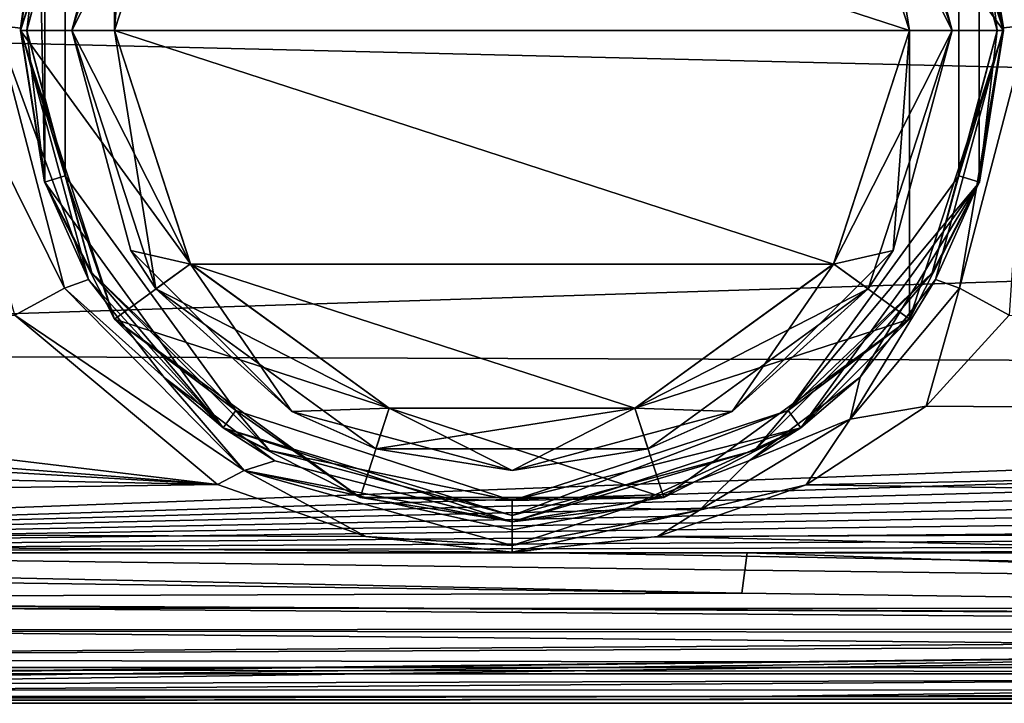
# Model space of a CAD drawing. Header units: millimetres. Extents: x -139 to 105, y 4 to 139.
# Tile 8 of 20: x -12 to 12, y 53 to 69. Entities that reach past the tile are written whole.
import ezdxf

# ---------------------------------------------------------------- set-up
doc = ezdxf.new("R2010")
doc.units = ezdxf.units.MM
doc.header["$LTSCALE"] = 69.95134
for name, color, linetype in [('101', 7, 'CONTINUOUS'), ('103', 7, 'CONTINUOUS'), ('106', 7, 'CONTINUOUS'), ('125', 7, 'CONTINUOUS'), ('165', 7, 'CONTINUOUS'), ('166', 7, 'CONTINUOUS'), ('167', 7, 'CONTINUOUS'), ('168', 7, 'CONTINUOUS'), ('170', 7, 'CONTINUOUS'), ('171', 7, 'CONTINUOUS'), ('172', 7, 'CONTINUOUS'), ('173', 7, 'CONTINUOUS'), ('178', 7, 'CONTINUOUS'), ('28', 7, 'CONTINUOUS'), ('29', 7, 'CONTINUOUS'), ('30', 7, 'CONTINUOUS'), ('31', 7, 'CONTINUOUS'), ('32', 7, 'CONTINUOUS'), ('33', 7, 'CONTINUOUS'), ('34', 7, 'CONTINUOUS'), ('35', 7, 'CONTINUOUS'), ('36', 7, 'CONTINUOUS'), ('37', 7, 'CONTINUOUS'), ('38', 7, 'CONTINUOUS'), ('39', 7, 'CONTINUOUS')]:
    doc.layers.add(name, color=color, linetype=linetype)

msp = doc.modelspace()

# ---------------------------------------------------------------- linework, layer by layer
at = {"layer": '101', "color": 7, "linetype": 'CONTINUOUS'}
for points in [[(51, 54.793, -2.076), (-40, 53.734, -6.612), (-40, 53.602, -7.178), (51, 54.793, -2.076)], [(51, 54.793, -2.076), (6.29, 54.284, -4.261), (-40, 53.734, -6.612), (51, 54.793, -2.076)], [(51.001, 54.074, -4.997), (51, 54.793, -2.076), (-40, 53.471, -7.739), (51.001, 54.074, -4.997)], [(-40, 53.471, -7.739), (51, 54.793, -2.076), (-40, 53.602, -7.178), (-40, 53.471, -7.739)], [(-39.999, 53.752, -6.542), (-40, 53.734, -6.612), (6.29, 54.284, -4.261), (-39.999, 53.752, -6.542)], [(5.499, 53.473, -7.739), (51.001, 54.074, -4.997), (-40, 53.471, -7.739), (5.499, 53.473, -7.739)], [(51, 53.473, -7.739), (51.001, 54.074, -4.997), (5.499, 53.473, -7.739), (51, 53.473, -7.739)]]:
    msp.add_3dface(points, dxfattribs=at)
at = {"layer": '103', "color": 7, "linetype": 'CONTINUOUS'}
for points in [[(-75, 62.397, -19.583), (-57.5, 62.397, -19.583), (-6.891, 58.431, -18.361), (-75, 62.397, -19.583)], [(-75, 59.806, -18.995), (-75, 62.397, -19.583), (-6.891, 58.431, -18.361), (-75, 59.806, -18.995)], [(-57.5, 62.397, -19.583), (-40, 62.397, -19.583), (-6.891, 58.431, -18.361), (-57.5, 62.397, -19.583)], [(-6.891, 58.431, -18.361), (-40, 62.397, -19.583), (-11.636, 62.397, -19.583), (-6.891, 58.431, -18.361)], [(11.636, 62.397, -19.583), (75, 59.807, -18.995), (9.691, 60.27, -19.155), (11.636, 62.397, -19.583)], [(9.691, 60.27, -19.155), (75, 59.807, -18.995), (6.888, 58.429, -18.36), (9.691, 60.27, -19.155)], [(-75, 57.461, -17.746), (-75, 59.806, -18.995), (-6.891, 58.431, -18.361), (-75, 57.461, -17.746)], [(75, 59.807, -18.995), (75, 57.464, -17.748), (6.888, 58.429, -18.36), (75, 59.807, -18.995)], [(-3.418, 57.221, -17.568), (-75, 57.461, -17.746), (-6.891, 58.431, -18.361), (-3.418, 57.221, -17.568)], [(6.888, 58.429, -18.36), (75, 57.464, -17.748), (3.409, 57.219, -17.567), (6.888, 58.429, -18.36)], [(-75, 55.535, -15.932), (-75, 57.461, -17.746), (75, 55.537, -15.935), (-75, 55.535, -15.932)], [(75, 55.537, -15.935), (-75, 57.461, -17.746), (0, 56.851, -17.271), (75, 55.537, -15.935)], [(0, 56.851, -17.271), (-75, 57.461, -17.746), (-3.418, 57.221, -17.568), (0, 56.851, -17.271)], [(75, 57.464, -17.748), (75, 55.537, -15.935), (3.409, 57.219, -17.567), (75, 57.464, -17.748)], [(3.409, 57.219, -17.567), (75, 55.537, -15.935), (0, 56.851, -17.271), (3.409, 57.219, -17.567)], [(75, 54.152, -13.678), (-75, 55.535, -15.932), (75, 55.537, -15.935), (75, 54.152, -13.678)], [(-75, 54.152, -13.678), (-75, 55.535, -15.932), (75, 54.152, -13.678), (-75, 54.152, -13.678)], [(-70.836, 54.006, -13.331), (-75, 54.152, -13.678), (70.782, 54.001, -13.318), (-70.836, 54.006, -13.331)], [(70.782, 54.001, -13.318), (-75, 54.152, -13.678), (75, 54.152, -13.678), (70.782, 54.001, -13.318)], [(-67.499, 53.629, -12.192), (-70.836, 54.006, -13.331), (70.782, 54.001, -13.318), (-67.499, 53.629, -12.192)], [(67.444, 53.622, -12.165), (-67.499, 53.629, -12.192), (70.782, 54.001, -13.318), (67.444, 53.622, -12.165)], [(-64.933, 53.315, -10.276), (-67.499, 53.629, -12.192), (67.444, 53.622, -12.165), (-64.933, 53.315, -10.276)], [(64.908, 53.313, -10.243), (-64.933, 53.315, -10.276), (67.444, 53.622, -12.165), (64.908, 53.313, -10.243)], [(51, 53.473, -7.739), (5.499, 53.473, -7.739), (-64.933, 53.315, -10.276), (51, 53.473, -7.739)], [(51, 53.473, -7.739), (-64.933, 53.315, -10.276), (56.989, 53.473, -7.739), (51, 53.473, -7.739)], [(5.499, 53.473, -7.739), (-40, 53.471, -7.739), (-64.933, 53.315, -10.276), (5.499, 53.473, -7.739)], [(56.989, 53.473, -7.739), (-64.933, 53.315, -10.276), (62.978, 53.473, -7.739), (56.989, 53.473, -7.739)], [(62.978, 53.473, -7.739), (-64.933, 53.315, -10.276), (64.908, 53.313, -10.243), (62.978, 53.473, -7.739)]]:
    msp.add_3dface(points, dxfattribs=at)
at = {"layer": '106', "color": 7, "linetype": 'CONTINUOUS'}
for points in [[(100.5, 66.062, 17.32), (100.5, 76.062, 20), (-40, 69.442, 18.872), (100.5, 66.062, 17.32)], [(-40, 61.515, 13.725), (100.5, 66.062, 17.32), (-40, 69.442, 18.872), (-40, 61.515, 13.725)], [(75, 61.133, 13.308), (100.5, 66.062, 17.32), (-40, 61.515, 13.725), (75, 61.133, 13.308)], [(-40, 56.837, 5.513), (75, 61.133, 13.308), (-40, 61.515, 13.725), (-40, 56.837, 5.513)], [(69.396, 60.257, 12.255), (75, 61.133, 13.308), (-40, 56.837, 5.513), (69.396, 60.257, 12.255)], [(67.903, 59.796, 11.636), (69.396, 60.257, 12.255), (-40, 56.837, 5.513), (67.903, 59.796, 11.636)], [(66.624, 59.337, 10.966), (67.903, 59.796, 11.636), (-40, 56.837, 5.513), (66.624, 59.337, 10.966)], [(65.535, 58.898, 10.265), (66.624, 59.337, 10.966), (-40, 56.837, 5.513), (65.535, 58.898, 10.265)], [(64.614, 58.49, 9.549), (65.535, 58.898, 10.265), (-40, 56.837, 5.513), (64.614, 58.49, 9.549)], [(63.841, 58.118, 8.831), (64.614, 58.49, 9.549), (-40, 56.837, 5.513), (63.841, 58.118, 8.831)], [(63.056, 57.71, 7.948), (63.841, 58.118, 8.831), (-40, 56.837, 5.513), (63.056, 57.71, 7.948)], [(62.447, 57.363, 7.093), (63.056, 57.71, 7.948), (-40, 56.837, 5.513), (62.447, 57.363, 7.093)], [(61.991, 57.074, 6.278), (62.447, 57.363, 7.093), (-40, 56.837, 5.513), (61.991, 57.074, 6.278)], [(5.5, 56.835, 5.514), (61.991, 57.074, 6.278), (-40, 56.837, 5.513), (5.5, 56.835, 5.514)], [(51, 56.832, 5.514), (61.991, 57.074, 6.278), (5.5, 56.835, 5.514), (51, 56.832, 5.514)]]:
    msp.add_3dface(points, dxfattribs=at)
at = {"layer": '125', "color": 7, "linetype": 'CONTINUOUS'}
for points in [[(-40, 56.52, 4.353), (-39.977, 55.738, 1.552), (5.381, 55.893, 2.071), (-40, 56.52, 4.353)], [(5.381, 55.893, 2.071), (-39.977, 55.738, 1.552), (51, 55.263, -0.222), (5.381, 55.893, 2.071)], [(-39.977, 55.738, 1.552), (-40.036, 55.023, -1.132), (50.999, 55.065, -0.973), (-39.977, 55.738, 1.552)], [(51, 55.263, -0.222), (-39.977, 55.738, 1.552), (51, 55.243, -0.298), (51, 55.263, -0.222)], [(51, 55.243, -0.298), (-39.977, 55.738, 1.552), (50.999, 55.065, -0.973), (51, 55.243, -0.298)], [(50.999, 55.065, -0.973), (-40.036, 55.023, -1.132), (51, 54.947, -1.432), (50.999, 55.065, -0.973)], [(-40.036, 55.023, -1.132), (-39.985, 54.35, -3.822), (51, 54.947, -1.432), (-40.036, 55.023, -1.132)], [(-39.985, 54.35, -3.822), (51, 54.81, -2.002), (51, 54.947, -1.432), (-39.985, 54.35, -3.822)], [(51, 54.81, -2.002), (-39.985, 54.35, -3.822), (6.29, 54.284, -4.261), (51, 54.81, -2.002)], [(6.29, 54.284, -4.261), (51, 54.793, -2.076), (51, 54.81, -2.002), (6.29, 54.284, -4.261)], [(-39.999, 53.752, -6.542), (6.29, 54.284, -4.261), (-39.985, 54.35, -3.822), (-39.999, 53.752, -6.542)]]:
    msp.add_3dface(points, dxfattribs=at)
at = {"layer": '165', "color": 7, "linetype": 'CONTINUOUS'}
for points in [[(-11.543, 76.063, -20), (-10.336, 75.331, -20.583), (-12.088, 69.187, -20.49), (-11.543, 76.063, -20)], [(-12.088, 69.187, -20.49), (-10.336, 75.331, -20.583), (-11.069, 72.183, -21.977), (-12.088, 69.187, -20.49)], [(-11.5, 69.113, -21.906), (-12.088, 69.187, -20.49), (-11.069, 72.183, -21.977), (-11.5, 69.113, -21.906)], [(-10.473, 63.029, -20.164), (-13.499, 69.133, -19.905), (-12.088, 69.187, -20.49), (-10.473, 63.029, -20.164)], [(-11.636, 62.397, -19.583), (-13.499, 69.133, -19.905), (-10.473, 63.029, -20.164), (-11.636, 62.397, -19.583)], [(-9.912, 63.232, -21.575), (-12.088, 69.187, -20.49), (-11.5, 69.113, -21.906), (-9.912, 63.232, -21.575)], [(-12.088, 69.187, -20.49), (-9.912, 63.232, -21.575), (-10.473, 63.029, -20.164), (-12.088, 69.187, -20.49)]]:
    msp.add_3dface(points, dxfattribs=at)
at = {"layer": '166', "color": 7, "linetype": 'CONTINUOUS'}
for points in [[(-10.473, 63.029, -20.164), (-9.912, 63.232, -21.575), (-8.138, 60.938, -21.015), (-10.473, 63.029, -20.164)], [(-11.636, 62.397, -19.583), (-10.473, 63.029, -20.164), (-6.27, 58.761, -18.699), (-11.636, 62.397, -19.583)], [(-6.27, 58.761, -18.699), (-10.473, 63.029, -20.164), (-8.138, 60.938, -21.015), (-6.27, 58.761, -18.699)], [(-6.891, 58.431, -18.361), (-11.636, 62.397, -19.583), (-6.27, 58.761, -18.699), (-6.891, 58.431, -18.361)], [(-5.547, 58.989, -19.984), (-6.27, 58.761, -18.699), (-8.138, 60.938, -21.015), (-5.547, 58.989, -19.984)], [(-3.418, 57.221, -17.568), (-6.891, 58.431, -18.361), (-6.27, 58.761, -18.699), (-3.418, 57.221, -17.568)], [(0, 57.563, -18.801), (-6.27, 58.761, -18.699), (-5.547, 58.989, -19.984), (0, 57.563, -18.801)], [(0, 57.007, -17.417), (-3.418, 57.221, -17.568), (-6.27, 58.761, -18.699), (0, 57.007, -17.417)], [(0, 57.007, -17.417), (-6.27, 58.761, -18.699), (0, 57.376, -17.957), (0, 57.007, -17.417)], [(-6.27, 58.761, -18.699), (0, 57.563, -18.801), (0, 57.376, -17.957), (-6.27, 58.761, -18.699)], [(0, 56.851, -17.271), (-3.418, 57.221, -17.568), (0, 57.007, -17.417), (0, 56.851, -17.271)]]:
    msp.add_3dface(points, dxfattribs=at)
at = {"layer": '167', "color": 7, "linetype": 'CONTINUOUS'}
for points in [[(10.474, 63.029, -20.164), (7.914, 59.963, -19.34), (9.912, 63.232, -21.575), (10.474, 63.029, -20.164)], [(9.912, 63.232, -21.575), (7.914, 59.963, -19.34), (8.151, 60.95, -21.02), (9.912, 63.232, -21.575)], [(10.474, 63.029, -20.164), (9.691, 60.27, -19.155), (7.914, 59.963, -19.34), (10.474, 63.029, -20.164)], [(11.636, 62.397, -19.583), (9.691, 60.27, -19.155), (10.474, 63.029, -20.164), (11.636, 62.397, -19.583)], [(8.151, 60.95, -21.02), (7.914, 59.963, -19.34), (5.555, 58.993, -19.987), (8.151, 60.95, -21.02)], [(9.691, 60.27, -19.155), (6.888, 58.429, -18.36), (7.914, 59.963, -19.34), (9.691, 60.27, -19.155)], [(7.914, 59.963, -19.34), (6.888, 58.429, -18.36), (4.386, 57.83, -18.074), (7.914, 59.963, -19.34)], [(7.914, 59.963, -19.34), (4.386, 57.83, -18.074), (5.555, 58.993, -19.987), (7.914, 59.963, -19.34)], [(5.555, 58.993, -19.987), (4.386, 57.83, -18.074), (2.671, 57.877, -19.101), (5.555, 58.993, -19.987)], [(6.888, 58.429, -18.36), (3.409, 57.219, -17.567), (4.386, 57.83, -18.074), (6.888, 58.429, -18.36)], [(0, 57.007, -17.417), (0, 57.376, -17.957), (2.671, 57.877, -19.101), (0, 57.007, -17.417)], [(4.386, 57.83, -18.074), (0, 57.007, -17.417), (2.671, 57.877, -19.101), (4.386, 57.83, -18.074)], [(0, 57.376, -17.957), (0, 57.563, -18.801), (2.671, 57.877, -19.101), (0, 57.376, -17.957)], [(3.409, 57.219, -17.567), (0, 56.851, -17.271), (4.386, 57.83, -18.074), (3.409, 57.219, -17.567)], [(0, 56.851, -17.271), (0, 57.007, -17.417), (4.386, 57.83, -18.074), (0, 56.851, -17.271)]]:
    msp.add_3dface(points, dxfattribs=at)
at = {"layer": '168', "color": 7, "linetype": 'CONTINUOUS'}
for points in [[(10.336, 75.331, -20.583), (12.088, 69.186, -20.49), (9.833, 75.026, -22), (10.336, 75.331, -20.583)], [(10.336, 75.331, -20.583), (13.002, 72.723, -19.976), (12.088, 69.186, -20.49), (10.336, 75.331, -20.583)], [(9.833, 75.026, -22), (12.088, 69.186, -20.49), (11.5, 69.127, -21.906), (9.833, 75.026, -22)], [(11.636, 62.397, -19.583), (10.474, 63.029, -20.164), (12.088, 69.186, -20.49), (11.636, 62.397, -19.583)], [(12.088, 69.186, -20.49), (10.474, 63.029, -20.164), (11.5, 69.127, -21.906), (12.088, 69.186, -20.49)], [(10.474, 63.029, -20.164), (9.912, 63.232, -21.575), (11.5, 69.127, -21.906), (10.474, 63.029, -20.164)]]:
    msp.add_3dface(points, dxfattribs=at)
at = {"layer": '170', "color": 7, "linetype": 'CONTINUOUS'}
for points in [[(9.833, 75.026, -22), (11.5, 69.127, -21.906), (10.937, 72.616, -27.5), (9.833, 75.026, -22)], [(10.937, 72.616, -27.5), (11.5, 69.127, -21.906), (10.937, 65.509, -27.5), (10.937, 72.616, -27.5)], [(11.5, 69.127, -21.906), (9.912, 63.232, -21.575), (10.937, 65.509, -27.5), (11.5, 69.127, -21.906)], [(10.937, 65.509, -27.5), (8.151, 60.95, -21.02), (6.76, 59.759, -27.5), (10.937, 65.509, -27.5)], [(9.912, 63.232, -21.575), (8.151, 60.95, -21.02), (10.937, 65.509, -27.5), (9.912, 63.232, -21.575)], [(8.151, 60.95, -21.02), (5.555, 58.993, -19.987), (6.76, 59.759, -27.5), (8.151, 60.95, -21.02)], [(2.671, 57.877, -19.101), (0, 57.563, -18.801), (6.76, 59.759, -27.5), (2.671, 57.877, -19.101)], [(0, 57.563, -18.801), (0, 57.563, -27.5), (6.76, 59.759, -27.5), (0, 57.563, -18.801)], [(5.555, 58.993, -19.987), (2.671, 57.877, -19.101), (6.76, 59.759, -27.5), (5.555, 58.993, -19.987)]]:
    msp.add_3dface(points, dxfattribs=at)
at = {"layer": '171', "color": 7, "linetype": 'CONTINUOUS'}
for points in [[(11.354, 69.063, -27.854), (10.461, 72.464, -28), (9.832, 74.74, -27.854), (11.354, 69.063, -27.854)], [(10.937, 72.616, -27.5), (11.354, 69.063, -27.854), (9.832, 74.74, -27.854), (10.937, 72.616, -27.5)], [(10.937, 72.616, -27.5), (10.937, 65.509, -27.5), (11.354, 69.063, -27.854), (10.937, 72.616, -27.5)], [(10.461, 65.661, -28), (10.461, 72.464, -28), (11.354, 69.063, -27.854), (10.461, 65.661, -28)], [(9.832, 63.386, -27.854), (10.461, 65.661, -28), (11.354, 69.063, -27.854), (9.832, 63.386, -27.854)], [(10.937, 65.509, -27.5), (9.832, 63.386, -27.854), (11.354, 69.063, -27.854), (10.937, 65.509, -27.5)], [(6.466, 60.165, -28), (10.461, 65.661, -28), (9.832, 63.386, -27.854), (6.466, 60.165, -28)], [(10.937, 65.509, -27.5), (6.76, 59.759, -27.5), (9.832, 63.386, -27.854), (10.937, 65.509, -27.5)], [(5.677, 59.23, -27.854), (6.466, 60.165, -28), (9.832, 63.386, -27.854), (5.677, 59.23, -27.854)], [(6.76, 59.759, -27.5), (5.677, 59.23, -27.854), (9.832, 63.386, -27.854), (6.76, 59.759, -27.5)], [(0, 58.063, -28), (6.466, 60.165, -28), (0, 57.709, -27.854), (0, 58.063, -28)], [(0, 57.709, -27.854), (6.466, 60.165, -28), (5.677, 59.23, -27.854), (0, 57.709, -27.854)], [(6.76, 59.759, -27.5), (0, 57.563, -27.5), (5.677, 59.23, -27.854), (6.76, 59.759, -27.5)], [(0, 57.563, -27.5), (0, 57.709, -27.854), (5.677, 59.23, -27.854), (0, 57.563, -27.5)]]:
    msp.add_3dface(points, dxfattribs=at)
at = {"layer": '172', "color": 7, "linetype": 'CONTINUOUS'}
for points in [[(-9.832, 74.74, -27.854), (-10.461, 72.464, -28), (-11.354, 69.063, -27.854), (-9.832, 74.74, -27.854)], [(-9.832, 74.74, -27.854), (-11.354, 69.063, -27.854), (-10.937, 72.616, -27.5), (-9.832, 74.74, -27.854)], [(-10.937, 72.616, -27.5), (-11.354, 69.063, -27.854), (-10.937, 65.509, -27.5), (-10.937, 72.616, -27.5)], [(-10.461, 72.464, -28), (-10.461, 65.661, -28), (-11.354, 69.063, -27.854), (-10.461, 72.464, -28)], [(-11.354, 69.063, -27.854), (-10.461, 65.661, -28), (-9.832, 63.386, -27.854), (-11.354, 69.063, -27.854)], [(-11.354, 69.063, -27.854), (-9.832, 63.386, -27.854), (-10.937, 65.509, -27.5), (-11.354, 69.063, -27.854)], [(-10.937, 65.509, -27.5), (-9.832, 63.386, -27.854), (-6.76, 59.759, -27.5), (-10.937, 65.509, -27.5)], [(-10.461, 65.661, -28), (-6.466, 60.165, -28), (-9.832, 63.386, -27.854), (-10.461, 65.661, -28)], [(-9.832, 63.386, -27.854), (-6.466, 60.165, -28), (-5.677, 59.23, -27.854), (-9.832, 63.386, -27.854)], [(-9.832, 63.386, -27.854), (-5.677, 59.23, -27.854), (-6.76, 59.759, -27.5), (-9.832, 63.386, -27.854)], [(-6.466, 60.165, -28), (0, 58.063, -28), (-5.677, 59.23, -27.854), (-6.466, 60.165, -28)], [(0, 57.709, -27.854), (0, 57.563, -27.5), (-6.76, 59.759, -27.5), (0, 57.709, -27.854)], [(-5.677, 59.23, -27.854), (0, 57.709, -27.854), (-6.76, 59.759, -27.5), (-5.677, 59.23, -27.854)], [(0, 58.063, -28), (0, 57.709, -27.854), (-5.677, 59.23, -27.854), (0, 58.063, -28)]]:
    msp.add_3dface(points, dxfattribs=at)
at = {"layer": '173', "color": 7, "linetype": 'CONTINUOUS'}
for points in [[(-11.069, 72.183, -21.977), (-10.937, 72.616, -27.5), (-10.937, 65.509, -27.5), (-11.069, 72.183, -21.977)], [(-11.5, 69.113, -21.906), (-11.069, 72.183, -21.977), (-10.937, 65.509, -27.5), (-11.5, 69.113, -21.906)], [(-9.912, 63.232, -21.575), (-11.5, 69.113, -21.906), (-10.937, 65.509, -27.5), (-9.912, 63.232, -21.575)], [(-9.912, 63.232, -21.575), (-10.937, 65.509, -27.5), (-6.76, 59.759, -27.5), (-9.912, 63.232, -21.575)], [(-8.138, 60.938, -21.015), (-9.912, 63.232, -21.575), (-6.76, 59.759, -27.5), (-8.138, 60.938, -21.015)], [(-5.547, 58.989, -19.984), (-8.138, 60.938, -21.015), (-6.76, 59.759, -27.5), (-5.547, 58.989, -19.984)], [(0, 57.563, -27.5), (-5.547, 58.989, -19.984), (-6.76, 59.759, -27.5), (0, 57.563, -27.5)], [(0, 57.563, -18.801), (-5.547, 58.989, -19.984), (0, 57.563, -27.5), (0, 57.563, -18.801)]]:
    msp.add_3dface(points, dxfattribs=at)
at = {"layer": '178', "color": 7, "linetype": 'CONTINUOUS'}
for points in [[(5.5, 56.835, 5.514), (-40, 56.837, 5.513), (5.381, 55.893, 2.071), (5.5, 56.835, 5.514)], [(-40, 56.837, 5.513), (-40, 56.52, 4.353), (5.381, 55.893, 2.071), (-40, 56.837, 5.513)], [(5.5, 56.835, 5.514), (5.381, 55.893, 2.071), (51, 55.263, -0.222), (5.5, 56.835, 5.514)], [(51, 56.832, 5.514), (5.5, 56.835, 5.514), (51, 55.263, -0.222), (51, 56.832, 5.514)]]:
    msp.add_3dface(points, dxfattribs=at)
at = {"layer": '28', "color": 7, "linetype": 'CONTINUOUS'}
for points in [[(9.3, 69.063, -40), (-9.3, 69.063, -40), (-7.522, 74.53, -40), (9.3, 69.063, -40)], [(7.522, 74.53, -40), (9.3, 69.063, -40), (-7.522, 74.53, -40), (7.522, 74.53, -40)], [(-7.522, 63.595, -40), (-9.3, 69.063, -40), (7.522, 63.595, -40), (-7.522, 63.595, -40)], [(7.522, 63.595, -40), (-9.3, 69.063, -40), (9.3, 69.063, -40), (7.522, 63.595, -40)], [(-2.875, 60.219, -40), (-7.522, 63.595, -40), (2.875, 60.219, -40), (-2.875, 60.219, -40)], [(2.875, 60.219, -40), (-7.522, 63.595, -40), (7.522, 63.595, -40), (2.875, 60.219, -40)]]:
    msp.add_3dface(points, dxfattribs=at)
at = {"layer": '29', "color": 7, "linetype": 'CONTINUOUS'}
for points in [[(-9.3, 69.063, -40), (-7.522, 63.595, -40), (-10.3, 69.063, -39), (-9.3, 69.063, -40)], [(-10.3, 69.063, -39), (-7.522, 63.595, -40), (-8.92, 63.913, -39), (-10.3, 69.063, -39)], [(7.522, 63.595, -40), (9.3, 69.063, -40), (8.92, 63.913, -39), (7.522, 63.595, -40)], [(8.92, 63.913, -39), (9.3, 69.063, -40), (10.3, 69.063, -39), (8.92, 63.913, -39)], [(-8.92, 63.913, -39), (-7.522, 63.595, -40), (-5.15, 60.143, -39), (-8.92, 63.913, -39)], [(5.15, 60.143, -39), (7.522, 63.595, -40), (8.92, 63.913, -39), (5.15, 60.143, -39)], [(-7.522, 63.595, -40), (-2.875, 60.219, -40), (-5.15, 60.143, -39), (-7.522, 63.595, -40)], [(2.875, 60.219, -40), (7.522, 63.595, -40), (5.15, 60.143, -39), (2.875, 60.219, -40)], [(-5.15, 60.143, -39), (-2.875, 60.219, -40), (0, 58.763, -39), (-5.15, 60.143, -39)], [(-2.875, 60.219, -40), (2.875, 60.219, -40), (0, 58.763, -39), (-2.875, 60.219, -40)], [(0, 58.763, -39), (2.875, 60.219, -40), (5.15, 60.143, -39), (0, 58.763, -39)]]:
    msp.add_3dface(points, dxfattribs=at)
at = {"layer": '30', "color": 7, "linetype": 'CONTINUOUS'}
for points in [[(-10.3, 69.063, -39), (-8.92, 63.913, -39), (-10.3, 69.063, -32), (-10.3, 69.063, -39)], [(-10.3, 69.063, -32), (-8.92, 63.913, -39), (-8.335, 63.012, -32), (-10.3, 69.063, -32)], [(8.92, 63.913, -39), (10.3, 69.063, -39), (8.335, 63.012, -32), (8.92, 63.913, -39)], [(8.335, 63.012, -32), (10.3, 69.063, -39), (10.3, 69.063, -32), (8.335, 63.012, -32)], [(-8.92, 63.913, -39), (-5.15, 60.143, -39), (-8.335, 63.012, -32), (-8.92, 63.913, -39)], [(5.15, 60.143, -39), (8.92, 63.913, -39), (8.335, 63.012, -32), (5.15, 60.143, -39)], [(-8.335, 63.012, -32), (-5.15, 60.143, -39), (-3.184, 59.269, -32), (-8.335, 63.012, -32)], [(3.184, 59.269, -32), (5.15, 60.143, -39), (8.335, 63.012, -32), (3.184, 59.269, -32)], [(-5.15, 60.143, -39), (0, 58.763, -39), (-3.184, 59.269, -32), (-5.15, 60.143, -39)], [(0, 58.763, -39), (5.15, 60.143, -39), (3.184, 59.269, -32), (0, 58.763, -39)], [(-3.184, 59.269, -32), (0, 58.763, -39), (3.184, 59.269, -32), (-3.184, 59.269, -32)]]:
    msp.add_3dface(points, dxfattribs=at)
at = {"layer": '31', "color": 7, "linetype": 'CONTINUOUS'}
for points in [[(-10.3, 69.063, -39), (-10.3, 69.063, -32), (-8.335, 75.113, -32), (-10.3, 69.063, -39)], [(-10.3, 69.063, -39), (-8.335, 75.113, -32), (-8.92, 74.213, -39), (-10.3, 69.063, -39)], [(10.3, 69.063, -32), (8.92, 74.213, -39), (8.335, 75.113, -32), (10.3, 69.063, -32)], [(10.3, 69.063, -32), (10.3, 69.063, -39), (8.92, 74.213, -39), (10.3, 69.063, -32)]]:
    msp.add_3dface(points, dxfattribs=at)
at = {"layer": '32', "color": 7, "linetype": 'CONTINUOUS'}
for points in [[(-7.522, 74.53, -40), (-9.3, 69.063, -40), (-8.92, 74.213, -39), (-7.522, 74.53, -40)], [(9.3, 69.063, -40), (7.522, 74.53, -40), (10.3, 69.063, -39), (9.3, 69.063, -40)], [(10.3, 69.063, -39), (7.522, 74.53, -40), (8.92, 74.213, -39), (10.3, 69.063, -39)], [(-9.3, 69.063, -40), (-10.3, 69.063, -39), (-8.92, 74.213, -39), (-9.3, 69.063, -40)]]:
    msp.add_3dface(points, dxfattribs=at)
at = {"layer": '33', "color": 7, "linetype": 'CONTINUOUS'}
for points in [[(-8.335, 75.113, -32), (-10.3, 69.063, -32), (-7.525, 74.526, -32), (-8.335, 75.113, -32)], [(9.3, 69.063, -32), (8.335, 75.113, -32), (7.525, 74.526, -32), (9.3, 69.063, -32)], [(10.3, 69.063, -32), (8.335, 75.113, -32), (9.3, 69.063, -32), (10.3, 69.063, -32)], [(-7.525, 74.526, -32), (-10.3, 69.063, -32), (-9.3, 69.063, -32), (-7.525, 74.526, -32)], [(-10.3, 69.063, -32), (-8.335, 63.012, -32), (-9.3, 69.063, -32), (-10.3, 69.063, -32)], [(-9.3, 69.063, -32), (-8.335, 63.012, -32), (-7.525, 63.599, -32), (-9.3, 69.063, -32)], [(8.335, 63.012, -32), (10.3, 69.063, -32), (7.525, 63.599, -32), (8.335, 63.012, -32)], [(10.3, 69.063, -32), (9.3, 69.063, -32), (7.525, 63.599, -32), (10.3, 69.063, -32)], [(-7.525, 63.599, -32), (-8.335, 63.012, -32), (-2.875, 60.22, -32), (-7.525, 63.599, -32)], [(2.875, 60.22, -32), (8.335, 63.012, -32), (7.525, 63.599, -32), (2.875, 60.22, -32)], [(-8.335, 63.012, -32), (-3.184, 59.269, -32), (-2.875, 60.22, -32), (-8.335, 63.012, -32)], [(3.184, 59.269, -32), (8.335, 63.012, -32), (2.875, 60.22, -32), (3.184, 59.269, -32)], [(-3.184, 59.269, -32), (3.184, 59.269, -32), (2.875, 60.22, -32), (-3.184, 59.269, -32)], [(-2.875, 60.22, -32), (-3.184, 59.269, -32), (2.875, 60.22, -32), (-2.875, 60.22, -32)]]:
    msp.add_3dface(points, dxfattribs=at)
at = {"layer": '34', "color": 7, "linetype": 'CONTINUOUS'}
for points in [[(-7.525, 74.526, -32), (-9.3, 69.063, -32), (-7.525, 74.526, -30), (-7.525, 74.526, -32)], [(-9.3, 69.063, -32), (-9.3, 69.063, -30), (-7.525, 74.526, -30), (-9.3, 69.063, -32)], [(9.3, 69.063, -32), (7.525, 74.526, -32), (9.3, 69.063, -30), (9.3, 69.063, -32)], [(9.3, 69.063, -30), (7.525, 74.526, -32), (7.525, 74.526, -30), (9.3, 69.063, -30)]]:
    msp.add_3dface(points, dxfattribs=at)
at = {"layer": '35', "color": 7, "linetype": 'CONTINUOUS'}
for points in [[(-9.3, 69.063, -32), (-7.525, 63.599, -32), (-9.3, 69.063, -30), (-9.3, 69.063, -32)], [(-9.3, 69.063, -30), (-7.525, 63.599, -32), (-7.525, 63.599, -30), (-9.3, 69.063, -30)], [(7.525, 63.599, -32), (9.3, 69.063, -32), (7.525, 63.599, -30), (7.525, 63.599, -32)], [(9.3, 69.063, -32), (9.3, 69.063, -30), (7.525, 63.599, -30), (9.3, 69.063, -32)], [(-7.525, 63.599, -32), (-2.875, 60.22, -32), (-7.525, 63.599, -30), (-7.525, 63.599, -32)], [(-7.525, 63.599, -30), (-2.875, 60.22, -32), (-2.875, 60.22, -30), (-7.525, 63.599, -30)], [(2.875, 60.22, -32), (7.525, 63.599, -32), (2.875, 60.22, -30), (2.875, 60.22, -32)], [(2.875, 60.22, -30), (7.525, 63.599, -32), (7.525, 63.599, -30), (2.875, 60.22, -30)], [(-2.875, 60.22, -32), (2.875, 60.22, -32), (-2.875, 60.22, -30), (-2.875, 60.22, -32)], [(-2.875, 60.22, -30), (2.875, 60.22, -32), (2.875, 60.22, -30), (-2.875, 60.22, -30)]]:
    msp.add_3dface(points, dxfattribs=at)
at = {"layer": '36', "color": 7, "linetype": 'CONTINUOUS'}
for points in [[(-9.306, 75.818, -30), (-9.3, 69.063, -30), (-11.5, 69.063, -30), (-9.306, 75.818, -30)], [(-7.525, 74.526, -30), (-9.3, 69.063, -30), (-9.306, 75.818, -30), (-7.525, 74.526, -30)], [(11.5, 69.063, -30), (7.525, 74.526, -30), (9.306, 75.818, -30), (11.5, 69.063, -30)], [(9.3, 69.063, -30), (7.525, 74.526, -30), (11.5, 69.063, -30), (9.3, 69.063, -30)], [(-9.3, 69.063, -30), (-7.525, 63.599, -30), (-11.5, 69.063, -30), (-9.3, 69.063, -30)], [(-11.5, 69.063, -30), (-7.525, 63.599, -30), (-9.306, 62.307, -30), (-11.5, 69.063, -30)], [(7.525, 63.599, -30), (9.3, 69.063, -30), (9.306, 62.307, -30), (7.525, 63.599, -30)], [(9.3, 69.063, -30), (11.5, 69.063, -30), (9.306, 62.307, -30), (9.3, 69.063, -30)], [(-7.525, 63.599, -30), (-2.875, 60.22, -30), (-9.306, 62.307, -30), (-7.525, 63.599, -30)], [(2.875, 60.22, -30), (7.525, 63.599, -30), (9.306, 62.307, -30), (2.875, 60.22, -30)], [(-9.306, 62.307, -30), (-2.876, 60.218, -30), (-3.555, 58.128, -30), (-9.306, 62.307, -30)], [(-9.306, 62.307, -30), (-2.875, 60.22, -30), (-2.876, 60.218, -30), (-9.306, 62.307, -30)], [(3.555, 58.128, -30), (2.875, 60.22, -30), (9.306, 62.307, -30), (3.555, 58.128, -30)], [(3.555, 58.128, -30), (-3.555, 58.128, -30), (-2.876, 60.218, -30), (3.555, 58.128, -30)], [(3.555, 58.128, -30), (-2.876, 60.218, -30), (-2.875, 60.22, -30), (3.555, 58.128, -30)], [(-2.875, 60.22, -30), (2.875, 60.22, -30), (3.555, 58.128, -30), (-2.875, 60.22, -30)]]:
    msp.add_3dface(points, dxfattribs=at)
at = {"layer": '37', "color": 7, "linetype": 'CONTINUOUS'}
for points in [[(-9.306, 75.818, -30), (-11.5, 69.063, -30), (-9.306, 75.818, -28), (-9.306, 75.818, -30)], [(-9.306, 75.818, -28), (-11.5, 69.063, -30), (-10.938, 72.613, -28), (-9.306, 75.818, -28)], [(11.5, 69.063, -30), (9.306, 75.818, -30), (11.5, 69.063, -28), (11.5, 69.063, -30)], [(11.5, 69.063, -28), (9.306, 75.818, -30), (10.938, 72.613, -28), (11.5, 69.063, -28)], [(-11.5, 69.063, -30), (-11.5, 69.063, -28), (-10.938, 72.613, -28), (-11.5, 69.063, -30)]]:
    msp.add_3dface(points, dxfattribs=at)
at = {"layer": '38', "color": 7, "linetype": 'CONTINUOUS'}
for points in [[(-11.5, 69.063, -30), (-9.306, 62.307, -30), (-11.5, 69.063, -28), (-11.5, 69.063, -30)], [(-11.5, 69.063, -28), (-9.306, 62.307, -30), (-10.938, 65.512, -28), (-11.5, 69.063, -28)], [(9.306, 62.307, -30), (11.5, 69.063, -30), (9.306, 62.307, -28), (9.306, 62.307, -30)], [(9.306, 62.307, -28), (11.5, 69.063, -30), (10.938, 65.512, -28), (9.306, 62.307, -28)], [(11.5, 69.063, -30), (11.5, 69.063, -28), (10.938, 65.512, -28), (11.5, 69.063, -30)], [(-10.938, 65.512, -28), (-9.306, 62.307, -30), (-9.306, 62.307, -28), (-10.938, 65.512, -28)], [(-9.306, 62.307, -30), (-3.555, 58.128, -30), (-9.306, 62.307, -28), (-9.306, 62.307, -30)], [(-9.306, 62.307, -28), (-3.555, 58.128, -30), (-6.762, 59.762, -28), (-9.306, 62.307, -28)], [(3.555, 58.128, -30), (9.306, 62.307, -30), (3.555, 58.128, -28), (3.555, 58.128, -30)], [(3.555, 58.128, -28), (9.306, 62.307, -30), (6.762, 59.762, -28), (3.555, 58.128, -28)], [(6.762, 59.762, -28), (9.306, 62.307, -30), (9.306, 62.307, -28), (6.762, 59.762, -28)], [(-6.762, 59.762, -28), (-3.555, 58.128, -30), (-3.555, 58.128, -28), (-6.762, 59.762, -28)], [(-3.555, 58.128, -30), (3.555, 58.128, -30), (-3.555, 58.128, -28), (-3.555, 58.128, -30)], [(-3.555, 58.128, -28), (3.555, 58.128, -30), (0, 57.565, -28), (-3.555, 58.128, -28)], [(0, 57.565, -28), (3.555, 58.128, -30), (3.555, 58.128, -28), (0, 57.565, -28)]]:
    msp.add_3dface(points, dxfattribs=at)
at = {"layer": '39', "color": 7, "linetype": 'CONTINUOUS'}
for points in [[(-10.938, 72.613, -28), (-11.5, 69.063, -28), (-10.461, 72.464, -28), (-10.938, 72.613, -28)], [(11.5, 69.063, -28), (10.938, 72.613, -28), (10.461, 72.464, -28), (11.5, 69.063, -28)], [(-10.461, 72.464, -28), (-11.5, 69.063, -28), (-10.461, 65.661, -28), (-10.461, 72.464, -28)], [(10.461, 65.661, -28), (11.5, 69.063, -28), (10.461, 72.464, -28), (10.461, 65.661, -28)], [(-11.5, 69.063, -28), (-10.938, 65.512, -28), (-10.461, 65.661, -28), (-11.5, 69.063, -28)], [(10.938, 65.512, -28), (11.5, 69.063, -28), (10.461, 65.661, -28), (10.938, 65.512, -28)], [(-10.938, 65.512, -28), (-9.306, 62.307, -28), (-10.461, 65.661, -28), (-10.938, 65.512, -28)], [(-10.461, 65.661, -28), (-9.306, 62.307, -28), (-6.466, 60.165, -28), (-10.461, 65.661, -28)], [(6.466, 60.165, -28), (10.938, 65.512, -28), (10.461, 65.661, -28), (6.466, 60.165, -28)], [(9.306, 62.307, -28), (10.938, 65.512, -28), (6.466, 60.165, -28), (9.306, 62.307, -28)], [(-9.306, 62.307, -28), (-6.762, 59.762, -28), (-6.466, 60.165, -28), (-9.306, 62.307, -28)], [(6.762, 59.762, -28), (9.306, 62.307, -28), (6.466, 60.165, -28), (6.762, 59.762, -28)], [(-6.762, 59.762, -28), (-3.555, 58.128, -28), (-6.466, 60.165, -28), (-6.762, 59.762, -28)], [(-6.466, 60.165, -28), (-3.555, 58.128, -28), (0, 58.063, -28), (-6.466, 60.165, -28)], [(0, 58.063, -28), (6.762, 59.762, -28), (6.466, 60.165, -28), (0, 58.063, -28)], [(3.555, 58.128, -28), (6.762, 59.762, -28), (0, 58.063, -28), (3.555, 58.128, -28)], [(-3.555, 58.128, -28), (0, 57.565, -28), (0, 58.063, -28), (-3.555, 58.128, -28)], [(0, 57.565, -28), (3.555, 58.128, -28), (0, 58.063, -28), (0, 57.565, -28)]]:
    msp.add_3dface(points, dxfattribs=at)

doc.saveas('drawing.dxf')
